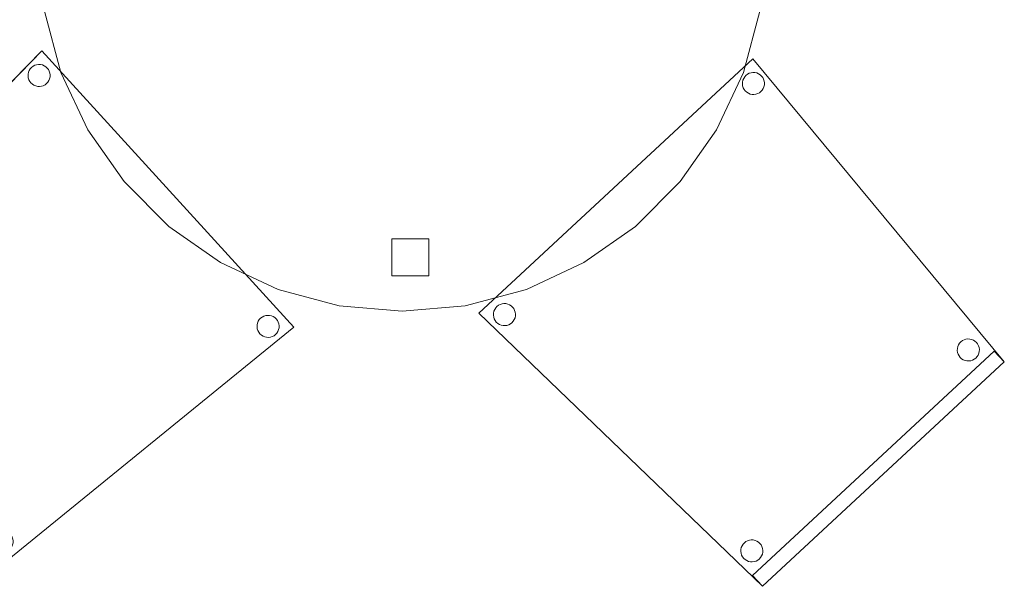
# Model space of a CAD drawing. Header units: metres. Extents: x 391.1 to 427.5, y 12.7 to 28.4.
# Tile 124 of 139: x 422.9 to 424.2, y 16 to 16.8. Entities that reach past the tile are written whole.
import ezdxf

# ---------------------------------------------------------------- set-up
doc = ezdxf.new("R2010")
doc.units = ezdxf.units.M
doc.layers.add('02_MOBILIARIO', color=7, linetype='Continuous', lineweight=18)
doc.layers.add('A-DETL-____-MBND', color=7, linetype='Continuous', lineweight=18)

# ---------------------------------------------------------------- blocks, each defined once
blk = doc.blocks.new('Family - Taula D100_P1-154535-04_ELEC_P1')
at = {"layer": 'A-DETL-____-MBND', "color": 253, "true_color": 0xaaaaaa}
for p, q in [((0.3235, 0.9536), (0.4063, 0.9758)), ((0.4063, 0.9758), (0.3235, 0.9536)), ((0.4063, 0.9758), (0.4916, 0.9832)), ((0.4916, 0.9832), (0.4063, 0.9758)), ((0.4916, 0.9832), (0.577, 0.9758)), ((0.577, 0.9758), (0.4916, 0.9832)), ((0.577, 0.9758), (0.6598, 0.9536)), ((0.6598, 0.9536), (0.577, 0.9758)), ((0.2458, 0.9174), (0.3235, 0.9536)), ((0.3235, 0.9536), (0.2458, 0.9174)), ((0.6598, 0.9536), (0.7374, 0.9174)), ((0.7374, 0.9174), (0.6598, 0.9536)), ((0.4775, 0.8848), (0.4775, 0.9348)), ((0.4775, 0.9348), (0.5275, 0.9348)), ((0.4775, 0.9348), (0.4775, 0.8848)), ((0.5275, 0.9348), (0.4775, 0.9348)), ((0.5275, 0.9348), (0.5275, 0.8848)), ((0.5275, 0.8848), (0.5275, 0.9348)), ((0.1756, 0.8682), (0.2458, 0.9174)), ((0.2458, 0.9174), (0.1756, 0.8682)), ((0.7374, 0.9174), (0.8076, 0.8682)), ((0.8076, 0.8682), (0.7374, 0.9174)), ((0.5275, 0.8848), (0.4775, 0.8848)), ((0.4775, 0.8848), (0.5275, 0.8848)), ((0.115, 0.8076), (0.1756, 0.8682)), ((0.1756, 0.8682), (0.115, 0.8076)), ((0.8076, 0.8682), (0.8682, 0.8076)), ((0.8682, 0.8076), (0.8076, 0.8682)), ((0.0659, 0.7374), (0.115, 0.8076)), ((0.115, 0.8076), (0.0659, 0.7374)), ((0.8682, 0.8076), (0.9174, 0.7374)), ((0.9174, 0.7374), (0.8682, 0.8076)), ((0.0296, 0.6598), (0.0659, 0.7374)), ((0.0659, 0.7374), (0.0296, 0.6598)), ((0.9174, 0.7374), (0.9536, 0.6598)), ((0.9536, 0.6598), (0.9174, 0.7374)), ((0.0075, 0.577), (0.0296, 0.6598)), ((0.0296, 0.6598), (0.0075, 0.577)), ((0.9536, 0.6598), (0.9758, 0.577)), ((0.9758, 0.577), (0.9536, 0.6598)), ((0, 0.4916), (0.0075, 0.577)), ((0.0075, 0.577), (0, 0.4916)), ((0.9758, 0.577), (0.9832, 0.4916)), ((0.9832, 0.4916), (0.9758, 0.577)), ((0.048, 0.4666), (0.048, 0.5166)), ((0.048, 0.5166), (0.098, 0.5166)), ((0.048, 0.5166), (0.048, 0.4666)), ((0.098, 0.5166), (0.048, 0.5166)), ((0.098, 0.5166), (0.098, 0.4666)), ((0.098, 0.4666), (0.098, 0.5166)), ((0.8849, 0.446), (0.8849, 0.496)), ((0.8849, 0.496), (0.9349, 0.496)), ((0.8849, 0.496), (0.8849, 0.446)), ((0.9349, 0.496), (0.8849, 0.496)), ((0.9349, 0.496), (0.9349, 0.446)), ((0.9349, 0.446), (0.9349, 0.496)), ((0.0075, 0.4063), (0, 0.4916)), ((0, 0.4916), (0.0075, 0.4063)), ((0.9832, 0.4916), (0.9758, 0.4063)), ((0.9758, 0.4063), (0.9832, 0.4916)), ((0.098, 0.4666), (0.048, 0.4666)), ((0.048, 0.4666), (0.098, 0.4666)), ((0.9349, 0.446), (0.8849, 0.446)), ((0.8849, 0.446), (0.9349, 0.446)), ((0.0296, 0.3235), (0.0075, 0.4063)), ((0.0075, 0.4063), (0.0296, 0.3235)), ((0.9758, 0.4063), (0.9536, 0.3235)), ((0.9536, 0.3235), (0.9758, 0.4063)), ((0.0659, 0.2458), (0.0296, 0.3235)), ((0.0296, 0.3235), (0.0659, 0.2458)), ((0.9536, 0.3235), (0.9174, 0.2458)), ((0.9174, 0.2458), (0.9536, 0.3235)), ((0.115, 0.1756), (0.0659, 0.2458)), ((0.0659, 0.2458), (0.115, 0.1756)), ((0.9174, 0.2458), (0.8682, 0.1756)), ((0.8682, 0.1756), (0.9174, 0.2458)), ((0.1756, 0.115), (0.115, 0.1756)), ((0.115, 0.1756), (0.1756, 0.115)), ((0.8682, 0.1756), (0.8076, 0.115)), ((0.8076, 0.115), (0.8682, 0.1756)), ((0.2458, 0.0659), (0.1756, 0.115)), ((0.1756, 0.115), (0.2458, 0.0659)), ((0.8076, 0.115), (0.7374, 0.0659)), ((0.7374, 0.0659), (0.8076, 0.115)), ((0.4775, 0.0481), (0.4775, 0.0981)), ((0.4775, 0.0981), (0.5275, 0.0981)), ((0.4775, 0.0981), (0.4775, 0.0481)), ((0.5275, 0.0981), (0.4775, 0.0981)), ((0.5275, 0.0981), (0.5275, 0.0481)), ((0.5275, 0.0481), (0.5275, 0.0981)), ((0.3235, 0.0296), (0.2458, 0.0659)), ((0.2458, 0.0659), (0.3235, 0.0296)), ((0.7374, 0.0659), (0.6598, 0.0296)), ((0.6598, 0.0296), (0.7374, 0.0659)), ((0.5275, 0.0481), (0.4775, 0.0481)), ((0.4775, 0.0481), (0.5275, 0.0481)), ((0.4063, 0.0075), (0.3235, 0.0296)), ((0.3235, 0.0296), (0.4063, 0.0075)), ((0.6598, 0.0296), (0.577, 0.0075)), ((0.577, 0.0075), (0.6598, 0.0296)), ((0.4916, 0), (0.4063, 0.0075)), ((0.4063, 0.0075), (0.4916, 0)), ((0.577, 0.0075), (0.4916, 0)), ((0.4916, 0), (0.577, 0.0075))]:
    blk.add_line(p, q, dxfattribs=at)
blk = doc.blocks.new('Family - Cadira confient_P1-155047-04_ELEC_P1')
at = {"layer": 'A-DETL-____-MBND', "color": 253, "true_color": 0xaaaaaa}
for p, q in [((0, 0.3699), (0.3712, 0.7145)), ((0.3712, 0.7145), (0, 0.3699)), ((0.3712, 0.7145), (0.7116, 0.3038)), ((0.7116, 0.3038), (0.3712, 0.7145)), ((0.3618, 0.692), (0.3639, 0.6936)), ((0.3639, 0.6936), (0.3618, 0.692)), ((0.3639, 0.6936), (0.3662, 0.6948)), ((0.3662, 0.6948), (0.3639, 0.6936)), ((0.3662, 0.6948), (0.3687, 0.6956)), ((0.3687, 0.6956), (0.3662, 0.6948)), ((0.3687, 0.6956), (0.3712, 0.6959)), ((0.3712, 0.6959), (0.3687, 0.6956)), ((0.3712, 0.6959), (0.3738, 0.6958)), ((0.3738, 0.6958), (0.3712, 0.6959)), ((0.3738, 0.6958), (0.3764, 0.6952)), ((0.3764, 0.6952), (0.3738, 0.6958)), ((0.3764, 0.6952), (0.3788, 0.6942)), ((0.3788, 0.6942), (0.3764, 0.6952)), ((0.3788, 0.6942), (0.381, 0.6929)), ((0.381, 0.6929), (0.3788, 0.6942)), ((0.357, 0.6803), (0.3571, 0.6829)), ((0.3571, 0.6829), (0.357, 0.6803)), ((0.3573, 0.6777), (0.357, 0.6803)), ((0.357, 0.6803), (0.3573, 0.6777)), ((0.3571, 0.6829), (0.3577, 0.6854)), ((0.3577, 0.6854), (0.3571, 0.6829)), ((0.3577, 0.6854), (0.3587, 0.6878)), ((0.3587, 0.6878), (0.3577, 0.6854)), ((0.3587, 0.6878), (0.3601, 0.69)), ((0.3601, 0.69), (0.3587, 0.6878)), ((0.3601, 0.69), (0.3618, 0.692)), ((0.3618, 0.692), (0.3601, 0.69)), ((0.381, 0.6929), (0.3829, 0.6911)), ((0.3829, 0.6911), (0.381, 0.6929)), ((0.3829, 0.6911), (0.3845, 0.689)), ((0.3845, 0.689), (0.3829, 0.6911)), ((0.3845, 0.689), (0.3857, 0.6867)), ((0.3857, 0.6867), (0.3845, 0.689)), ((0.3857, 0.6867), (0.3865, 0.6842)), ((0.3865, 0.6842), (0.3857, 0.6867)), ((0.3865, 0.6842), (0.3868, 0.6817)), ((0.3868, 0.6817), (0.3865, 0.6842)), ((0.3868, 0.6817), (0.3867, 0.6791)), ((0.3867, 0.6791), (0.3868, 0.6817)), ((0.3581, 0.6752), (0.3573, 0.6777)), ((0.3573, 0.6777), (0.3581, 0.6752)), ((0.3593, 0.6729), (0.3581, 0.6752)), ((0.3581, 0.6752), (0.3593, 0.6729)), ((0.3609, 0.6709), (0.3593, 0.6729)), ((0.3593, 0.6729), (0.3609, 0.6709)), ((0.3629, 0.6691), (0.3609, 0.6709)), ((0.3609, 0.6709), (0.3629, 0.6691)), ((0.3651, 0.6677), (0.3629, 0.6691)), ((0.3629, 0.6691), (0.3651, 0.6677)), ((0.3675, 0.6667), (0.3651, 0.6677)), ((0.3651, 0.6677), (0.3675, 0.6667)), ((0.37, 0.6662), (0.3675, 0.6667)), ((0.3675, 0.6667), (0.37, 0.6662)), ((0.3777, 0.6672), (0.3752, 0.6664)), ((0.3752, 0.6664), (0.3777, 0.6672)), ((0.38, 0.6684), (0.3777, 0.6672)), ((0.3777, 0.6672), (0.38, 0.6684)), ((0.382, 0.67), (0.38, 0.6684)), ((0.38, 0.6684), (0.382, 0.67)), ((0.3838, 0.6719), (0.382, 0.67)), ((0.382, 0.67), (0.3838, 0.6719)), ((0.3852, 0.6741), (0.3838, 0.6719)), ((0.3838, 0.6719), (0.3852, 0.6741)), ((0.3862, 0.6765), (0.3852, 0.6741)), ((0.3852, 0.6741), (0.3862, 0.6765)), ((0.3867, 0.6791), (0.3862, 0.6765)), ((0.3862, 0.6765), (0.3867, 0.6791)), ((0.3726, 0.6661), (0.37, 0.6662)), ((0.37, 0.6662), (0.3726, 0.6661)), ((0.3752, 0.6664), (0.3726, 0.6661)), ((0.3726, 0.6661), (0.3752, 0.6664)), ((0.0206, 0.3724), (0.0216, 0.3749)), ((0.0216, 0.3749), (0.0206, 0.3724)), ((0.0216, 0.3749), (0.023, 0.3771)), ((0.023, 0.3771), (0.0216, 0.3749)), ((0.023, 0.3771), (0.0247, 0.379)), ((0.0247, 0.379), (0.023, 0.3771)), ((0.0247, 0.379), (0.0268, 0.3806)), ((0.0268, 0.3806), (0.0247, 0.379)), ((0.0268, 0.3806), (0.0291, 0.3818)), ((0.0291, 0.3818), (0.0268, 0.3806)), ((0.0291, 0.3818), (0.0316, 0.3826)), ((0.0316, 0.3826), (0.0291, 0.3818)), ((0.0316, 0.3826), (0.0341, 0.3829)), ((0.0341, 0.3829), (0.0316, 0.3826)), ((0.0341, 0.3829), (0.0367, 0.3828)), ((0.0367, 0.3828), (0.0341, 0.3829)), ((0.0367, 0.3828), (0.0393, 0.3822)), ((0.0393, 0.3822), (0.0367, 0.3828)), ((0.0393, 0.3822), (0.0417, 0.3812)), ((0.0417, 0.3812), (0.0393, 0.3822)), ((0.0417, 0.3812), (0.0439, 0.3799)), ((0.0439, 0.3799), (0.0417, 0.3812)), ((0.0439, 0.3799), (0.0458, 0.3781)), ((0.0458, 0.3781), (0.0439, 0.3799)), ((0.0458, 0.3781), (0.0474, 0.376)), ((0.0474, 0.376), (0.0458, 0.3781)), ((0.0474, 0.376), (0.0486, 0.3737)), ((0.0486, 0.3737), (0.0474, 0.376)), ((0.0486, 0.3737), (0.0494, 0.3712)), ((0.0494, 0.3712), (0.0486, 0.3737)), ((0.3844, 0), (0, 0.3699)), ((0, 0.3699), (0.3844, 0)), ((0.0199, 0.3673), (0.02, 0.3699)), ((0.02, 0.3699), (0.0199, 0.3673)), ((0.0203, 0.3647), (0.0199, 0.3673)), ((0.0199, 0.3673), (0.0203, 0.3647)), ((0.02, 0.3699), (0.0206, 0.3724)), ((0.0206, 0.3724), (0.02, 0.3699)), ((0.021, 0.3622), (0.0203, 0.3647)), ((0.0203, 0.3647), (0.021, 0.3622)), ((0.0222, 0.3599), (0.021, 0.3622)), ((0.021, 0.3622), (0.0222, 0.3599)), ((0.0481, 0.3611), (0.0467, 0.3589)), ((0.0467, 0.3589), (0.0481, 0.3611)), ((0.0491, 0.3635), (0.0481, 0.3611)), ((0.0481, 0.3611), (0.0491, 0.3635)), ((0.0496, 0.3661), (0.0491, 0.3635)), ((0.0491, 0.3635), (0.0496, 0.3661)), ((0.0494, 0.3712), (0.0498, 0.3687)), ((0.0498, 0.3687), (0.0494, 0.3712)), ((0.0498, 0.3687), (0.0496, 0.3661)), ((0.0496, 0.3661), (0.0498, 0.3687)), ((0.0238, 0.3579), (0.0222, 0.3599)), ((0.0222, 0.3599), (0.0238, 0.3579)), ((0.0258, 0.3561), (0.0238, 0.3579)), ((0.0238, 0.3579), (0.0258, 0.3561)), ((0.028, 0.3547), (0.0258, 0.3561)), ((0.0258, 0.3561), (0.028, 0.3547)), ((0.0304, 0.3537), (0.028, 0.3547)), ((0.028, 0.3547), (0.0304, 0.3537)), ((0.0329, 0.3532), (0.0304, 0.3537)), ((0.0304, 0.3537), (0.0329, 0.3532)), ((0.0355, 0.3531), (0.0329, 0.3532)), ((0.0329, 0.3532), (0.0355, 0.3531)), ((0.0381, 0.3534), (0.0355, 0.3531)), ((0.0355, 0.3531), (0.0381, 0.3534)), ((0.0406, 0.3542), (0.0381, 0.3534)), ((0.0381, 0.3534), (0.0406, 0.3542)), ((0.0429, 0.3554), (0.0406, 0.3542)), ((0.0406, 0.3542), (0.0429, 0.3554)), ((0.0449, 0.357), (0.0429, 0.3554)), ((0.0429, 0.3554), (0.0449, 0.357)), ((0.0467, 0.3589), (0.0449, 0.357)), ((0.0449, 0.357), (0.0467, 0.3589)), ((0.6548, 0.3327), (0.6571, 0.3339)), ((0.6571, 0.3339), (0.6548, 0.3327)), ((0.6571, 0.3339), (0.6596, 0.3347)), ((0.6596, 0.3347), (0.6571, 0.3339)), ((0.6596, 0.3347), (0.6622, 0.335)), ((0.6622, 0.335), (0.6596, 0.3347)), ((0.6622, 0.335), (0.6648, 0.3349)), ((0.6648, 0.3349), (0.6622, 0.335)), ((0.6648, 0.3349), (0.6673, 0.3344)), ((0.6673, 0.3344), (0.6648, 0.3349)), ((0.6673, 0.3344), (0.6697, 0.3334)), ((0.6697, 0.3334), (0.6673, 0.3344)), ((0.6697, 0.3334), (0.6719, 0.332)), ((0.6719, 0.332), (0.6697, 0.3334)), ((0.6479, 0.3194), (0.648, 0.322)), ((0.648, 0.322), (0.6479, 0.3194)), ((0.648, 0.322), (0.6486, 0.3246)), ((0.6486, 0.3246), (0.648, 0.322)), ((0.6486, 0.3246), (0.6496, 0.327)), ((0.6496, 0.327), (0.6486, 0.3246)), ((0.6496, 0.327), (0.651, 0.3292)), ((0.651, 0.3292), (0.6496, 0.327)), ((0.651, 0.3292), (0.6527, 0.3311)), ((0.6527, 0.3311), (0.651, 0.3292)), ((0.6527, 0.3311), (0.6548, 0.3327)), ((0.6548, 0.3327), (0.6527, 0.3311)), ((0.6719, 0.332), (0.6738, 0.3302)), ((0.6738, 0.3302), (0.6719, 0.332)), ((0.6738, 0.3302), (0.6754, 0.3282)), ((0.6754, 0.3282), (0.6738, 0.3302)), ((0.6754, 0.3282), (0.6766, 0.3258)), ((0.6766, 0.3258), (0.6754, 0.3282)), ((0.6766, 0.3258), (0.6774, 0.3234)), ((0.6774, 0.3234), (0.6766, 0.3258)), ((0.6774, 0.3234), (0.6778, 0.3208)), ((0.6778, 0.3208), (0.6774, 0.3234)), ((0.6778, 0.3208), (0.6777, 0.3182)), ((0.6777, 0.3182), (0.6778, 0.3208)), ((0.3708, 0.0147), (0.698, 0.3185)), ((0.698, 0.3185), (0.3708, 0.0147)), ((0.6483, 0.3168), (0.6479, 0.3194)), ((0.6479, 0.3194), (0.6483, 0.3168)), ((0.6491, 0.3144), (0.6483, 0.3168)), ((0.6483, 0.3168), (0.6491, 0.3144)), ((0.6503, 0.312), (0.6491, 0.3144)), ((0.6491, 0.3144), (0.6503, 0.312)), ((0.6519, 0.31), (0.6503, 0.312)), ((0.6503, 0.312), (0.6519, 0.31)), ((0.6538, 0.3082), (0.6519, 0.31)), ((0.6519, 0.31), (0.6538, 0.3082)), ((0.656, 0.3068), (0.6538, 0.3082)), ((0.6538, 0.3082), (0.656, 0.3068)), ((0.6584, 0.3058), (0.656, 0.3068)), ((0.656, 0.3068), (0.6584, 0.3058)), ((0.6709, 0.3075), (0.6686, 0.3063)), ((0.6686, 0.3063), (0.6709, 0.3075)), ((0.673, 0.3091), (0.6709, 0.3075)), ((0.6709, 0.3075), (0.673, 0.3091)), ((0.6747, 0.311), (0.673, 0.3091)), ((0.673, 0.3091), (0.6747, 0.311)), ((0.6761, 0.3132), (0.6747, 0.311)), ((0.6747, 0.311), (0.6761, 0.3132)), ((0.6771, 0.3156), (0.6761, 0.3132)), ((0.6761, 0.3132), (0.6771, 0.3156)), ((0.6777, 0.3182), (0.6771, 0.3156)), ((0.6771, 0.3156), (0.6777, 0.3182)), ((0.698, 0.3185), (0.7116, 0.3038)), ((0.7116, 0.3038), (0.698, 0.3185)), ((0.7116, 0.3038), (0.3844, 0)), ((0.3844, 0), (0.7116, 0.3038)), ((0.7116, 0.3038), (0.3844, 0)), ((0.3844, 0), (0.7116, 0.3038)), ((0.6609, 0.3053), (0.6584, 0.3058)), ((0.6584, 0.3058), (0.6609, 0.3053)), ((0.6635, 0.3052), (0.6609, 0.3053)), ((0.6609, 0.3053), (0.6635, 0.3052)), ((0.6661, 0.3055), (0.6635, 0.3052)), ((0.6635, 0.3052), (0.6661, 0.3055)), ((0.6686, 0.3063), (0.6661, 0.3055)), ((0.6661, 0.3055), (0.6686, 0.3063)), ((0.3555, 0.0524), (0.3565, 0.0548)), ((0.3565, 0.0548), (0.3555, 0.0524)), ((0.3565, 0.0548), (0.3578, 0.057)), ((0.3578, 0.057), (0.3565, 0.0548)), ((0.3578, 0.057), (0.3596, 0.0589)), ((0.3596, 0.0589), (0.3578, 0.057)), ((0.3596, 0.0589), (0.3617, 0.0605)), ((0.3617, 0.0605), (0.3596, 0.0589)), ((0.3617, 0.0605), (0.364, 0.0617)), ((0.364, 0.0617), (0.3617, 0.0605)), ((0.364, 0.0617), (0.3665, 0.0625)), ((0.3665, 0.0625), (0.364, 0.0617)), ((0.3665, 0.0625), (0.369, 0.0629)), ((0.369, 0.0629), (0.3665, 0.0625)), ((0.369, 0.0629), (0.3716, 0.0627)), ((0.3716, 0.0627), (0.369, 0.0629)), ((0.3716, 0.0627), (0.3742, 0.0622)), ((0.3742, 0.0622), (0.3716, 0.0627)), ((0.3742, 0.0622), (0.3766, 0.0612)), ((0.3766, 0.0612), (0.3742, 0.0622)), ((0.3766, 0.0612), (0.3788, 0.0598)), ((0.3788, 0.0598), (0.3766, 0.0612)), ((0.3788, 0.0598), (0.3807, 0.058)), ((0.3807, 0.058), (0.3788, 0.0598)), ((0.3807, 0.058), (0.3823, 0.056)), ((0.3823, 0.056), (0.3807, 0.058)), ((0.3823, 0.056), (0.3835, 0.0537)), ((0.3835, 0.0537), (0.3823, 0.056)), ((0.3835, 0.0537), (0.3843, 0.0512)), ((0.3843, 0.0512), (0.3835, 0.0537)), ((0.3548, 0.0472), (0.3549, 0.0498)), ((0.3549, 0.0498), (0.3548, 0.0472)), ((0.3551, 0.0447), (0.3548, 0.0472)), ((0.3548, 0.0472), (0.3551, 0.0447)), ((0.3549, 0.0498), (0.3555, 0.0524)), ((0.3555, 0.0524), (0.3549, 0.0498)), ((0.3559, 0.0422), (0.3551, 0.0447)), ((0.3551, 0.0447), (0.3559, 0.0422)), ((0.3571, 0.0399), (0.3559, 0.0422)), ((0.3559, 0.0422), (0.3571, 0.0399)), ((0.383, 0.0411), (0.3816, 0.0389)), ((0.3816, 0.0389), (0.383, 0.0411)), ((0.384, 0.0435), (0.383, 0.0411)), ((0.383, 0.0411), (0.384, 0.0435)), ((0.3845, 0.046), (0.384, 0.0435)), ((0.384, 0.0435), (0.3845, 0.046)), ((0.3843, 0.0512), (0.3846, 0.0486)), ((0.3846, 0.0486), (0.3843, 0.0512)), ((0.3846, 0.0486), (0.3845, 0.046)), ((0.3845, 0.046), (0.3846, 0.0486)), ((0.3587, 0.0378), (0.3571, 0.0399)), ((0.3571, 0.0399), (0.3587, 0.0378)), ((0.3606, 0.0361), (0.3587, 0.0378)), ((0.3587, 0.0378), (0.3606, 0.0361)), ((0.3628, 0.0347), (0.3606, 0.0361)), ((0.3606, 0.0361), (0.3628, 0.0347)), ((0.3653, 0.0337), (0.3628, 0.0347)), ((0.3628, 0.0347), (0.3653, 0.0337)), ((0.3678, 0.0331), (0.3653, 0.0337)), ((0.3653, 0.0337), (0.3678, 0.0331)), ((0.3704, 0.033), (0.3678, 0.0331)), ((0.3678, 0.0331), (0.3704, 0.033)), ((0.373, 0.0334), (0.3704, 0.033)), ((0.3704, 0.033), (0.373, 0.0334)), ((0.3755, 0.0341), (0.373, 0.0334)), ((0.373, 0.0334), (0.3755, 0.0341)), ((0.3778, 0.0353), (0.3755, 0.0341)), ((0.3755, 0.0341), (0.3778, 0.0353)), ((0.3798, 0.0369), (0.3778, 0.0353)), ((0.3778, 0.0353), (0.3798, 0.0369)), ((0.3816, 0.0389), (0.3798, 0.0369)), ((0.3798, 0.0369), (0.3816, 0.0389)), ((0.3844, 0), (0.3708, 0.0147)), ((0.3708, 0.0147), (0.3844, 0))]:
    blk.add_line(p, q, dxfattribs=at)
blk = doc.blocks.new('Family - Cadira confient_P1-155201-04_ELEC_P1')
at = {"layer": 'A-DETL-____-MBND', "color": 253, "true_color": 0xaaaaaa}
for p, q in [((0, 0.3298), (0.3732, 0.711)), ((0.3732, 0.711), (0, 0.3298)), ((0.3732, 0.711), (0.7146, 0.3368)), ((0.7146, 0.3368), (0.3732, 0.711)), ((0.3549, 0.6795), (0.3554, 0.6821)), ((0.3554, 0.6821), (0.3549, 0.6795)), ((0.3554, 0.6821), (0.3564, 0.6845)), ((0.3564, 0.6845), (0.3554, 0.6821)), ((0.3564, 0.6845), (0.3578, 0.6867)), ((0.3578, 0.6867), (0.3564, 0.6845)), ((0.3578, 0.6867), (0.3596, 0.6886)), ((0.3596, 0.6886), (0.3578, 0.6867)), ((0.3596, 0.6886), (0.3616, 0.6902)), ((0.3616, 0.6902), (0.3596, 0.6886)), ((0.3616, 0.6902), (0.364, 0.6914)), ((0.364, 0.6914), (0.3616, 0.6902)), ((0.364, 0.6914), (0.3664, 0.6922)), ((0.3664, 0.6922), (0.364, 0.6914)), ((0.3664, 0.6922), (0.369, 0.6925)), ((0.369, 0.6925), (0.3664, 0.6922)), ((0.369, 0.6925), (0.3716, 0.6924)), ((0.3716, 0.6924), (0.369, 0.6925)), ((0.3716, 0.6924), (0.3742, 0.6919)), ((0.3742, 0.6919), (0.3716, 0.6924)), ((0.3742, 0.6919), (0.3766, 0.6909)), ((0.3766, 0.6909), (0.3742, 0.6919)), ((0.3766, 0.6909), (0.3788, 0.6895)), ((0.3788, 0.6895), (0.3766, 0.6909)), ((0.3788, 0.6895), (0.3807, 0.6877)), ((0.3807, 0.6877), (0.3788, 0.6895)), ((0.3807, 0.6877), (0.3823, 0.6857)), ((0.3823, 0.6857), (0.3807, 0.6877)), ((0.3823, 0.6857), (0.3835, 0.6834)), ((0.3835, 0.6834), (0.3823, 0.6857)), ((0.3835, 0.6834), (0.3843, 0.6809)), ((0.3843, 0.6809), (0.3835, 0.6834)), ((0.3843, 0.6809), (0.3846, 0.6783)), ((0.3846, 0.6783), (0.3843, 0.6809)), ((0.3548, 0.6769), (0.3549, 0.6795)), ((0.3549, 0.6795), (0.3548, 0.6769)), ((0.3551, 0.6744), (0.3548, 0.6769)), ((0.3548, 0.6769), (0.3551, 0.6744)), ((0.3559, 0.6719), (0.3551, 0.6744)), ((0.3551, 0.6744), (0.3559, 0.6719)), ((0.3571, 0.6696), (0.3559, 0.6719)), ((0.3559, 0.6719), (0.3571, 0.6696)), ((0.3587, 0.6675), (0.3571, 0.6696)), ((0.3571, 0.6696), (0.3587, 0.6675)), ((0.3606, 0.6657), (0.3587, 0.6675)), ((0.3587, 0.6675), (0.3606, 0.6657)), ((0.3798, 0.6666), (0.3778, 0.665)), ((0.3778, 0.665), (0.3798, 0.6666)), ((0.3816, 0.6685), (0.3798, 0.6666)), ((0.3798, 0.6666), (0.3816, 0.6685)), ((0.383, 0.6707), (0.3816, 0.6685)), ((0.3816, 0.6685), (0.383, 0.6707)), ((0.384, 0.6732), (0.383, 0.6707)), ((0.383, 0.6707), (0.384, 0.6732)), ((0.3845, 0.6757), (0.384, 0.6732)), ((0.384, 0.6732), (0.3845, 0.6757)), ((0.3846, 0.6783), (0.3845, 0.6757)), ((0.3845, 0.6757), (0.3846, 0.6783)), ((0.3628, 0.6644), (0.3606, 0.6657)), ((0.3606, 0.6657), (0.3628, 0.6644)), ((0.3652, 0.6634), (0.3628, 0.6644)), ((0.3628, 0.6644), (0.3652, 0.6634)), ((0.3678, 0.6628), (0.3652, 0.6634)), ((0.3652, 0.6634), (0.3678, 0.6628)), ((0.3704, 0.6627), (0.3678, 0.6628)), ((0.3678, 0.6628), (0.3704, 0.6627)), ((0.373, 0.663), (0.3704, 0.6627)), ((0.3704, 0.6627), (0.373, 0.663)), ((0.3754, 0.6638), (0.373, 0.663)), ((0.373, 0.663), (0.3754, 0.6638)), ((0.3778, 0.665), (0.3754, 0.6638)), ((0.3754, 0.6638), (0.3778, 0.665)), ((0.0357, 0.3465), (0.0367, 0.3489)), ((0.0367, 0.3489), (0.0357, 0.3465)), ((0.0367, 0.3489), (0.0381, 0.3511)), ((0.0381, 0.3511), (0.0367, 0.3489)), ((0.0381, 0.3511), (0.0398, 0.353)), ((0.0398, 0.353), (0.0381, 0.3511)), ((0.0398, 0.353), (0.0419, 0.3546)), ((0.0419, 0.3546), (0.0398, 0.353)), ((0.0419, 0.3546), (0.0442, 0.3558)), ((0.0442, 0.3558), (0.0419, 0.3546)), ((0.0442, 0.3558), (0.0467, 0.3566)), ((0.0467, 0.3566), (0.0442, 0.3558)), ((0.0467, 0.3566), (0.0492, 0.357)), ((0.0492, 0.357), (0.0467, 0.3566)), ((0.0492, 0.357), (0.0519, 0.3568)), ((0.0519, 0.3568), (0.0492, 0.357)), ((0.0519, 0.3568), (0.0544, 0.3563)), ((0.0544, 0.3563), (0.0519, 0.3568)), ((0.0544, 0.3563), (0.0568, 0.3553)), ((0.0568, 0.3553), (0.0544, 0.3563)), ((0.0568, 0.3553), (0.059, 0.3539)), ((0.059, 0.3539), (0.0568, 0.3553)), ((0.059, 0.3539), (0.0609, 0.3521)), ((0.0609, 0.3521), (0.059, 0.3539)), ((0.0609, 0.3521), (0.0625, 0.3501)), ((0.0625, 0.3501), (0.0609, 0.3521)), ((0.0625, 0.3501), (0.0637, 0.3478)), ((0.0637, 0.3478), (0.0625, 0.3501)), ((0.0637, 0.3478), (0.0645, 0.3453)), ((0.0645, 0.3453), (0.0637, 0.3478)), ((0.6665, 0.3447), (0.6679, 0.3469)), ((0.6679, 0.3469), (0.6665, 0.3447)), ((0.6679, 0.3469), (0.6696, 0.3488)), ((0.6696, 0.3488), (0.6679, 0.3469)), ((0.6696, 0.3488), (0.6717, 0.3504)), ((0.6717, 0.3504), (0.6696, 0.3488)), ((0.6717, 0.3504), (0.674, 0.3516)), ((0.674, 0.3516), (0.6717, 0.3504)), ((0.674, 0.3516), (0.6765, 0.3524)), ((0.6765, 0.3524), (0.674, 0.3516)), ((0.6765, 0.3524), (0.6791, 0.3527)), ((0.6791, 0.3527), (0.6765, 0.3524)), ((0.6791, 0.3527), (0.6817, 0.3526)), ((0.6817, 0.3526), (0.6791, 0.3527)), ((0.6817, 0.3526), (0.6842, 0.3521)), ((0.6842, 0.3521), (0.6817, 0.3526)), ((0.6842, 0.3521), (0.6866, 0.3511)), ((0.6866, 0.3511), (0.6842, 0.3521)), ((0.6866, 0.3511), (0.6888, 0.3497)), ((0.6888, 0.3497), (0.6866, 0.3511)), ((0.6888, 0.3497), (0.6907, 0.3479)), ((0.6907, 0.3479), (0.6888, 0.3497)), ((0.6907, 0.3479), (0.6923, 0.3459)), ((0.6923, 0.3459), (0.6907, 0.3479)), ((0, 0.3298), (0.0148, 0.3433)), ((0.0148, 0.3433), (0, 0.3298)), ((0.0148, 0.3433), (0.3157, 0.0135)), ((0.3157, 0.0135), (0.0148, 0.3433)), ((0.035, 0.3413), (0.0351, 0.3439)), ((0.0351, 0.3439), (0.035, 0.3413)), ((0.0354, 0.3388), (0.035, 0.3413)), ((0.035, 0.3413), (0.0354, 0.3388)), ((0.0351, 0.3439), (0.0357, 0.3465)), ((0.0357, 0.3465), (0.0351, 0.3439)), ((0.0361, 0.3363), (0.0354, 0.3388)), ((0.0354, 0.3388), (0.0361, 0.3363)), ((0.0374, 0.334), (0.0361, 0.3363)), ((0.0361, 0.3363), (0.0374, 0.334)), ((0.0389, 0.3319), (0.0374, 0.334)), ((0.0374, 0.334), (0.0389, 0.3319)), ((0.0632, 0.3352), (0.0618, 0.333)), ((0.0618, 0.333), (0.0632, 0.3352)), ((0.0642, 0.3376), (0.0632, 0.3352)), ((0.0632, 0.3352), (0.0642, 0.3376)), ((0.0647, 0.3401), (0.0642, 0.3376)), ((0.0642, 0.3376), (0.0647, 0.3401)), ((0.0645, 0.3453), (0.0649, 0.3427)), ((0.0649, 0.3427), (0.0645, 0.3453)), ((0.0649, 0.3427), (0.0647, 0.3401)), ((0.0647, 0.3401), (0.0649, 0.3427)), ((0.7146, 0.3368), (0.301, 0)), ((0.301, 0), (0.7146, 0.3368)), ((0.6648, 0.3371), (0.6649, 0.3397)), ((0.6649, 0.3397), (0.6648, 0.3371)), ((0.6652, 0.3345), (0.6648, 0.3371)), ((0.6648, 0.3371), (0.6652, 0.3345)), ((0.6649, 0.3397), (0.6655, 0.3423)), ((0.6655, 0.3423), (0.6649, 0.3397)), ((0.666, 0.3321), (0.6652, 0.3345)), ((0.6652, 0.3345), (0.666, 0.3321)), ((0.6655, 0.3423), (0.6665, 0.3447)), ((0.6665, 0.3447), (0.6655, 0.3423)), ((0.6923, 0.3459), (0.6935, 0.3436)), ((0.6935, 0.3436), (0.6923, 0.3459)), ((0.694, 0.3334), (0.693, 0.3309)), ((0.693, 0.3309), (0.694, 0.3334)), ((0.6935, 0.3436), (0.6943, 0.3411)), ((0.6943, 0.3411), (0.6935, 0.3436)), ((0.6946, 0.3359), (0.694, 0.3334)), ((0.694, 0.3334), (0.6946, 0.3359)), ((0.6943, 0.3411), (0.6947, 0.3385)), ((0.6947, 0.3385), (0.6943, 0.3411)), ((0.6947, 0.3385), (0.6946, 0.3359)), ((0.6946, 0.3359), (0.6947, 0.3385)), ((0.301, 0), (0, 0.3298)), ((0, 0.3298), (0.301, 0)), ((0.301, 0), (0, 0.3298)), ((0, 0.3298), (0.301, 0)), ((0.0409, 0.3302), (0.0389, 0.3319)), ((0.0389, 0.3319), (0.0409, 0.3302)), ((0.0431, 0.3288), (0.0409, 0.3302)), ((0.0409, 0.3302), (0.0431, 0.3288)), ((0.0455, 0.3278), (0.0431, 0.3288)), ((0.0431, 0.3288), (0.0455, 0.3278)), ((0.048, 0.3272), (0.0455, 0.3278)), ((0.0455, 0.3278), (0.048, 0.3272)), ((0.0506, 0.3271), (0.048, 0.3272)), ((0.048, 0.3272), (0.0506, 0.3271)), ((0.0532, 0.3275), (0.0506, 0.3271)), ((0.0506, 0.3271), (0.0532, 0.3275)), ((0.0557, 0.3282), (0.0532, 0.3275)), ((0.0532, 0.3275), (0.0557, 0.3282)), ((0.058, 0.3295), (0.0557, 0.3282)), ((0.0557, 0.3282), (0.058, 0.3295)), ((0.0601, 0.331), (0.058, 0.3295)), ((0.058, 0.3295), (0.0601, 0.331)), ((0.0618, 0.333), (0.0601, 0.331)), ((0.0601, 0.331), (0.0618, 0.333)), ((0.6672, 0.3298), (0.666, 0.3321)), ((0.666, 0.3321), (0.6672, 0.3298)), ((0.6688, 0.3277), (0.6672, 0.3298)), ((0.6672, 0.3298), (0.6688, 0.3277)), ((0.6707, 0.3259), (0.6688, 0.3277)), ((0.6688, 0.3277), (0.6707, 0.3259)), ((0.6729, 0.3245), (0.6707, 0.3259)), ((0.6707, 0.3259), (0.6729, 0.3245)), ((0.6753, 0.3236), (0.6729, 0.3245)), ((0.6729, 0.3245), (0.6753, 0.3236)), ((0.6778, 0.323), (0.6753, 0.3236)), ((0.6753, 0.3236), (0.6778, 0.323)), ((0.6804, 0.3229), (0.6778, 0.323)), ((0.6778, 0.323), (0.6804, 0.3229)), ((0.683, 0.3232), (0.6804, 0.3229)), ((0.6804, 0.3229), (0.683, 0.3232)), ((0.6855, 0.324), (0.683, 0.3232)), ((0.683, 0.3232), (0.6855, 0.324)), ((0.6878, 0.3252), (0.6855, 0.324)), ((0.6855, 0.324), (0.6878, 0.3252)), ((0.6899, 0.3268), (0.6878, 0.3252)), ((0.6878, 0.3252), (0.6899, 0.3268)), ((0.6916, 0.3287), (0.6899, 0.3268)), ((0.6899, 0.3268), (0.6916, 0.3287)), ((0.693, 0.3309), (0.6916, 0.3287)), ((0.6916, 0.3287), (0.693, 0.3309)), ((0.3053, 0.051), (0.3063, 0.0534)), ((0.3063, 0.0534), (0.3053, 0.051)), ((0.3063, 0.0534), (0.3077, 0.0556)), ((0.3077, 0.0556), (0.3063, 0.0534)), ((0.3077, 0.0556), (0.3094, 0.0575)), ((0.3094, 0.0575), (0.3077, 0.0556)), ((0.3094, 0.0575), (0.3115, 0.0591)), ((0.3115, 0.0591), (0.3094, 0.0575)), ((0.3115, 0.0591), (0.3138, 0.0603)), ((0.3138, 0.0603), (0.3115, 0.0591)), ((0.3138, 0.0603), (0.3163, 0.0611)), ((0.3163, 0.0611), (0.3138, 0.0603)), ((0.3163, 0.0611), (0.3189, 0.0615)), ((0.3189, 0.0615), (0.3163, 0.0611)), ((0.3189, 0.0615), (0.3215, 0.0614)), ((0.3215, 0.0614), (0.3189, 0.0615)), ((0.3215, 0.0614), (0.324, 0.0608)), ((0.324, 0.0608), (0.3215, 0.0614)), ((0.324, 0.0608), (0.3264, 0.0598)), ((0.3264, 0.0598), (0.324, 0.0608)), ((0.3264, 0.0598), (0.3286, 0.0584)), ((0.3286, 0.0584), (0.3264, 0.0598)), ((0.3286, 0.0584), (0.3305, 0.0567)), ((0.3305, 0.0567), (0.3286, 0.0584)), ((0.3305, 0.0567), (0.3321, 0.0546)), ((0.3321, 0.0546), (0.3305, 0.0567)), ((0.3321, 0.0546), (0.3333, 0.0523)), ((0.3333, 0.0523), (0.3321, 0.0546)), ((0.3046, 0.0459), (0.3047, 0.0485)), ((0.3047, 0.0485), (0.3046, 0.0459)), ((0.305, 0.0433), (0.3046, 0.0459)), ((0.3046, 0.0459), (0.305, 0.0433)), ((0.3047, 0.0485), (0.3053, 0.051)), ((0.3053, 0.051), (0.3047, 0.0485)), ((0.3058, 0.0408), (0.305, 0.0433)), ((0.305, 0.0433), (0.3058, 0.0408)), ((0.307, 0.0385), (0.3058, 0.0408)), ((0.3058, 0.0408), (0.307, 0.0385)), ((0.3338, 0.0421), (0.3328, 0.0397)), ((0.3328, 0.0397), (0.3338, 0.0421)), ((0.3333, 0.0523), (0.3341, 0.0498)), ((0.3341, 0.0498), (0.3333, 0.0523)), ((0.3344, 0.0446), (0.3338, 0.0421)), ((0.3338, 0.0421), (0.3344, 0.0446)), ((0.3341, 0.0498), (0.3345, 0.0472)), ((0.3345, 0.0472), (0.3341, 0.0498)), ((0.3345, 0.0472), (0.3344, 0.0446)), ((0.3344, 0.0446), (0.3345, 0.0472)), ((0.3086, 0.0364), (0.307, 0.0385)), ((0.307, 0.0385), (0.3086, 0.0364)), ((0.3105, 0.0347), (0.3086, 0.0364)), ((0.3086, 0.0364), (0.3105, 0.0347)), ((0.3127, 0.0333), (0.3105, 0.0347)), ((0.3105, 0.0347), (0.3127, 0.0333)), ((0.3151, 0.0323), (0.3127, 0.0333)), ((0.3127, 0.0333), (0.3151, 0.0323)), ((0.3176, 0.0317), (0.3151, 0.0323)), ((0.3151, 0.0323), (0.3176, 0.0317)), ((0.3202, 0.0316), (0.3176, 0.0317)), ((0.3176, 0.0317), (0.3202, 0.0316)), ((0.3228, 0.032), (0.3202, 0.0316)), ((0.3202, 0.0316), (0.3228, 0.032)), ((0.3253, 0.0328), (0.3228, 0.032)), ((0.3228, 0.032), (0.3253, 0.0328)), ((0.3276, 0.034), (0.3253, 0.0328)), ((0.3253, 0.0328), (0.3276, 0.034)), ((0.3297, 0.0356), (0.3276, 0.034)), ((0.3276, 0.034), (0.3297, 0.0356)), ((0.3314, 0.0375), (0.3297, 0.0356)), ((0.3297, 0.0356), (0.3314, 0.0375)), ((0.3328, 0.0397), (0.3314, 0.0375)), ((0.3314, 0.0375), (0.3328, 0.0397)), ((0.3157, 0.0135), (0.301, 0)), ((0.301, 0), (0.3157, 0.0135))]:
    blk.add_line(p, q, dxfattribs=at)
blk = doc.blocks.new('LONDR55-XX_ZZ-ARQ-CAA-M3D-Londres55_ifc-1-04_ELEC_P1')
at = {"layer": '02_MOBILIARIO', "color": 253, "lineweight": 18, "true_color": 0xaaaaaa}
for name, p in [('Family - Taula D100_P1-154535-04_ELEC_P1', (422.8874, 16.3805)), ('Family - Cadira confient_P1-155201-04_ELEC_P1', (422.5177, 16.0222)), ('Family - Cadira confient_P1-155047-04_ELEC_P1', (423.4827, 16.008))]:
    blk.add_blockref(name, p, dxfattribs=at)

msp = doc.modelspace()

# ---------------------------------------------------------------- block references
at = {"lineweight": 5}
msp.add_blockref('LONDR55-XX_ZZ-ARQ-CAA-M3D-Londres55_ifc-1-04_ELEC_P1', (0, 0), dxfattribs=at)

doc.saveas('drawing.dxf')
